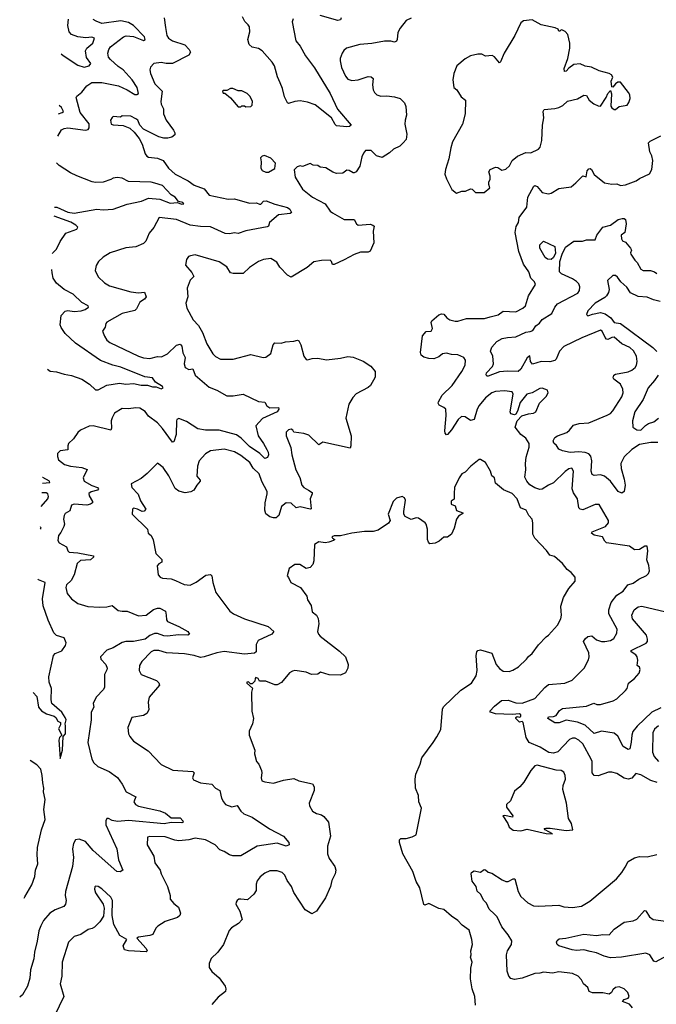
# Model space of a CAD drawing. Extents: x 1954683 to 2060285, y 904798 to 1016299.
# Tile 173 of 256: x 1956923 to 1961968, y 958142 to 965941. Entities that reach past the tile are written whole.
import ezdxf

# ---------------------------------------------------------------- set-up
doc = ezdxf.new("R2010")
doc.units = 0

msp = doc.modelspace()

# ---------------------------------------------------------------- linework, layer by layer
at = {"layer": '0CON10XD'}
for points in [[(1960025, 965953.3), (1959985.8, 965934.2), (1959938.8, 965875), (1959920.8, 965839.2), (1959915.9, 965784.1), (1959909.3, 965770.7), (1959895, 965763.3), (1959865, 965771.2), (1959815, 965770), (1959715, 965751.4), (1959620, 965745), (1959514.4, 965715.6), (1959492.7, 965697.3), (1959480, 965675), (1959464, 965635), (1959462.5, 965615), (1959475, 965563.3), (1959504.4, 965495), (1959525, 965470.8), (1959555, 965458.6), (1959605, 965465.8), (1959685, 965490), (1959709.2, 965489.2), (1959723.8, 965475), (1959719.2, 965425), (1959725.9, 965385.9), (1959735, 965363.3), (1959753.3, 965345), (1959785, 965335.8), (1959832.7, 965337.3), (1959895, 965329.2), (1959938.1, 965318.1), (1959971.7, 965281.7), (1959984.3, 965254.3), (1959990, 965185), (1959978.1, 965145), (1959976.9, 965115), (1959991.9, 965035), (1959985, 964993.3), (1959962.5, 964965), (1959935, 964940), (1959886.2, 964915), (1959855, 964886.2), (1959795, 964848.8), (1959751.7, 964861.7), (1959710, 964905), (1959665, 964904), (1959648, 964885), (1959636, 964855), (1959619.5, 964780.5), (1959590, 964735), (1959575, 964727.5), (1959565, 964727.5), (1959535, 964747.5), (1959515, 964750), (1959485, 964726.7), (1959433.9, 964723.9), (1959405, 964733.8), (1959348.8, 964768.8), (1959305, 964773.8), (1959285, 964787.5), (1959248.3, 964788.3), (1959225, 964802.5), (1959165, 964777.5), (1959145, 964782.5), (1959123, 964777), (1959098.3, 964751.7), (1959106.7, 964695), (1959165, 964600), (1959243.8, 964535), (1959345, 964482), (1959384.2, 964425), (1959401.1, 964411.1), (1959495, 964358.1), (1959575, 964359.2), (1959591.9, 964325), (1959605, 964314.3), (1959701.2, 964321.2), (1959722.5, 964315), (1959733.3, 964305), (1959724.2, 964265), (1959729.2, 964175), (1959701.4, 964108.6), (1959685, 964100.8), (1959625, 964098.6), (1959575, 964082.5), (1959495, 964038.1), (1959415, 964003.3), (1959403.3, 964003.3), (1959395, 964026.7), (1959385, 964035.7), (1959315, 964034.4), (1959255, 964023.8), (1959202.1, 963977.9), (1959075, 963902.5), (1959045, 963918.8), (1958985, 963980), (1958961.2, 964021.2), (1958915, 964048.8), (1958855, 964042), (1958815, 964026), (1958745, 963978.8), (1958695, 963932), (1958615, 963931.2), (1958595, 963936.2), (1958563.8, 963985), (1958505, 964024), (1958315, 964078), (1958278.3, 964071.7), (1958262.5, 964065), (1958245, 964042.5), (1958237, 963997), (1958288.3, 963938.3), (1958303, 963907), (1958275, 963877.5), (1958250, 963815), (1958256.4, 963746.4), (1958240, 963695), (1958246.7, 963655), (1958299.2, 963565), (1958339.2, 963519.2), (1958373.3, 963463.3), (1958407.5, 963375), (1958455, 963293.8), (1958475, 963272.5), (1958515, 963252.9), (1958615, 963252.9), (1958755, 963289.2), (1958853.6, 963266.4), (1958875, 963268.8), (1958915, 963297.5), (1958931.2, 963365), (1958945, 963381.2), (1958995, 963380), (1959029.3, 963390.7), (1959096.4, 963393.6), (1959125, 963403.3), (1959135, 963396.7), (1959150.6, 963365), (1959176, 963275), (1959195, 963250), (1959205, 963246.7), (1959242.3, 963257.7), (1959285, 963260.8), (1959355, 963246), (1959465, 963260), (1959525, 963274), (1959565, 963268), (1959645.6, 963235.6), (1959706.5, 963196.5), (1959739.2, 963155), (1959740.6, 963109.4), (1959704, 963045), (1959685, 963028), (1959591.1, 962978.9), (1959562.6, 962947.4), (1959532.9, 962895), (1959507.1, 962785), (1959549.2, 962645), (1959548.8, 962565), (1959542.5, 962547.5), (1959325, 962594), (1959295, 962572.5), (1959215, 962650.8), (1959175, 962662.5), (1959095, 962673.3), (1959089.3, 962689.3), (1959075, 962698.8), (1959055, 962693.8), (1959036.2, 962675), (1959034, 962645), (1959072.6, 962552.6), (1959080.5, 962495), (1959110.5, 962375), (1959142.3, 962315), (1959159.6, 962255), (1959175, 962236.7), (1959212.5, 962215), (1959240.9, 962195), (1959242.1, 962185), (1959225.4, 962145), (1959233, 962067), (1959225, 962063.8), (1959145, 962083.6), (1959115, 962074.6), (1959075, 962110.8), (1959035, 962115.5), (1958998.1, 962085), (1958975.8, 962015), (1958965, 962003.3), (1958955, 961996.7), (1958935, 961996), (1958905, 962004.4), (1958875, 962028), (1958865.4, 962055.4), (1958867.5, 962115), (1958885.2, 962184.8), (1958884.1, 962205), (1958842.8, 962282.8), (1958820.9, 962345), (1958775, 962387.7), (1958746.9, 962435), (1958675, 962490), (1958625, 962518.5), (1958545, 962538.9), (1958435, 962527.5), (1958395, 962501.4), (1958345, 962446.2), (1958333.8, 962405), (1958327.5, 962325), (1958352.5, 962295), (1958353.3, 962285), (1958326.4, 962253.6), (1958302.9, 962215), (1958278.8, 962201.2), (1958235, 962193.5), (1958185, 962205.6), (1958155, 962229.2), (1958105, 962328.8), (1958060.8, 962395), (1958015, 962427.5), (1957934.3, 962345.7), (1957885, 962308), (1957806.7, 962265), (1957812, 962235), (1957861.7, 962181.7), (1957879.7, 962129.7), (1957922.5, 962065), (1957910.7, 962049.3), (1957895, 962046.2), (1957857.5, 962065), (1957825, 962072.5), (1957816.7, 962063.3), (1957816, 962025), (1957937.5, 961905), (1957942.5, 961875), (1957966.1, 961856.1), (1957981.7, 961821.7), (1958002.3, 961712.3), (1958050, 961665), (1958050, 961645), (1958025, 961632.5), (1958013.8, 961615), (1958022, 961545), (1958035.8, 961525.8), (1958055, 961517.5), (1958125, 961512), (1958158.3, 961498.3), (1958227.7, 961467.7), (1958275, 961462.9), (1958322, 961485), (1958398, 961542), (1958435, 961545.6), (1958445.5, 961535), (1958452.9, 961482.9), (1958478, 961405), (1958588.8, 961255), (1958616.7, 961235), (1958705, 961194.4), (1958893.8, 961135), (1958936.2, 961095), (1958922.5, 961075), (1958813.3, 961025), (1958798.3, 960991.7), (1958797.1, 960935), (1958785.5, 960924.5), (1958705, 960915.9), (1958545, 960936.9), (1958485, 960925.9), (1958385, 960895.4), (1958355, 960888.2), (1958305.6, 960904.4), (1958228.3, 960918.3), (1958086.2, 960926.2), (1958025, 960944.5), (1957985.5, 960944.5), (1957965.4, 960934.6), (1957891.1, 960858.9), (1957873.1, 960825), (1957871.5, 960785), (1957885, 960755.8), (1958006.6, 960706.6), (1958027.3, 960687.3), (1958030.7, 960669.3), (1957950, 960575), (1957942, 960535), (1957946.2, 960475), (1957931.2, 960445), (1957905, 960430), (1957811.2, 960415), (1957781.2, 960335), (1957786.2, 960285), (1957795, 960262.5), (1957825, 960226.7), (1957940.3, 960150.3), (1958045, 960042), (1958137.8, 959997.8), (1958296, 959986), (1958305.4, 959975), (1958294, 959935), (1958300.9, 959920.9), (1958355, 959897.8), (1958445, 959885.4), (1958475, 959853.5), (1958509.2, 959835), (1958523.9, 959773.9), (1958537.5, 959745), (1958555, 959725.8), (1958605, 959705.6), (1958645.8, 959715.8), (1958675, 959672.9), (1958700.2, 959650.2), (1958765, 959624.3), (1958903.1, 959533.1), (1959014.7, 959474.7), (1959056.9, 959425), (1959058.6, 959405), (1959035, 959394.6), (1958965, 959419.1), (1958805, 959395.3), (1958675, 959317.1), (1958612.5, 959317.5), (1958585, 959325.4), (1958545, 959352.4), (1958508.5, 959365), (1958471.5, 959405), (1958394.8, 959444.8), (1958315, 959459.5), (1958265, 959445.8), (1958185, 959438.2), (1958151.9, 959441.9), (1958075, 959468), (1957955, 959471.4), (1957936.7, 959465), (1957932.5, 959405), (1957986.8, 959316.8), (1957993.4, 959263.4), (1958036.7, 959205), (1958045.6, 959175), (1958095.7, 959075), (1958116.2, 959005), (1958116.7, 958975), (1958145, 958941.2), (1958182.3, 958912.3), (1958198.8, 958865), (1958193.3, 958845), (1958175, 958828.8), (1958075, 958797.3), (1958019.4, 958760.6), (1958002, 958745), (1957978.8, 958695), (1957955, 958686.9), (1957866.2, 958673.8), (1957852.1, 958665), (1957926.9, 958585), (1957933.8, 958565), (1957925, 958558), (1957784.5, 958564.5), (1957753, 958573), (1957743.8, 958606.2), (1957771.9, 958655), (1957718.2, 958688.2), (1957669.4, 958775), (1957657.1, 958845), (1957658.8, 958965), (1957645, 958990), (1957575, 959056.7), (1957545, 959076.7), (1957525, 959077.5), (1957518.3, 959071.7), (1957516.7, 959055), (1957523.3, 959025), (1957586.2, 958935), (1957593.8, 958905), (1957588.8, 958841.2), (1957558.8, 958795), (1957515, 958753.3), (1957497.7, 958742.3), (1957465, 958733.8), (1957407.5, 958695), (1957355, 958678.8), (1957311.2, 958635), (1957260, 958475), (1957256.7, 958365), (1957244.4, 958305), (1957273.1, 958205), (1957199.1, 958050.9)], [(1957224.5, 965019.7), (1957255, 965067.8), (1957275, 965080), (1957304, 965086), (1957445, 965066.2), (1957465, 965072.2), (1957475.3, 965084.7), (1957475.2, 965115.2), (1957403.8, 965205), (1957370, 965325), (1957375, 965335.8), (1957415, 965367.5), (1957455, 965418), (1957495.6, 965444.4), (1957575, 965442.9), (1957706.4, 965416.4), (1957776.1, 965386.1), (1957835, 965348.1), (1957852.3, 965347.7), (1957863.8, 965356.2), (1957854.5, 965405), (1957814.2, 965465), (1957743.8, 965545), (1957705, 965570.3), (1957642.9, 965625), (1957627.9, 965645), (1957621.5, 965675), (1957629.1, 965705), (1957643.1, 965726.9), (1957745, 965805.4), (1957767.4, 965812.6), (1957825, 965808.9), (1957905, 965777.5), (1957918.5, 965785), (1957912.5, 965805), (1957825, 965896.4), (1957785, 965918), (1957725, 965931), (1957575, 965910.4), (1957530.8, 965929.2), (1957505, 965942.2)], [(1957253.2, 965671.2), (1957268.8, 965658.8), (1957385, 965581.4), (1957435, 965566.3), (1957473.5, 965576.5), (1957486.5, 965595), (1957453, 965643), (1957445.5, 965695), (1957456.7, 965715), (1957503.5, 965755), (1957516, 965795), (1957495, 965802.7), (1957448.3, 965798.3), (1957385, 965805.3), (1957335, 965823.4), (1957316.2, 965845), (1957306.2, 965895), (1957310.4, 965945)], [(1958067.8, 965955), (1958078.3, 965878.3), (1958090, 965815), (1958103.8, 965795), (1958135, 965774.3), (1958231.1, 965741.1), (1958265.9, 965705.9), (1958277.1, 965685), (1958265, 965661.1), (1958135, 965594.7), (1958083.3, 965593.3), (1958045, 965603.3), (1957987, 965593), (1957961.2, 965565), (1957955.8, 965545), (1957959.2, 965515), (1957994, 965434), (1958051.6, 965375), (1958042.4, 965292.4), (1958045, 965271.2), (1958062.5, 965235), (1958063.8, 965195), (1958085.4, 965145), (1958143.3, 965065), (1958152.5, 965045), (1958151.7, 965028.3), (1958129.5, 965010.5), (1958098.3, 965001.7), (1958065, 965003.3), (1958025, 965014.5), (1957904.4, 965074.4), (1957876.8, 965106.8), (1957858.8, 965145), (1957845, 965156.7), (1957805, 965176.7), (1957735, 965180)], [(1959091.2, 965948.8), (1959082.4, 965925), (1959111.5, 965775), (1959145, 965730.8), (1959188.1, 965655), (1959259.5, 965559.5), (1959385, 965355.8), (1959442.3, 965232.3), (1959550, 965105), (1959537.5, 965095), (1959515, 965091.4), (1959435, 965100.8), (1959422.4, 965112.4), (1959393.8, 965165), (1959265, 965266), (1959205, 965289.2), (1959147.3, 965297.3), (1959105, 965292.5), (1959055, 965277.5), (1959045, 965282.5), (1959021.5, 965331.5), (1959007.2, 965395), (1958988.3, 965441.7), (1958967.7, 965487.7), (1958942.6, 965575), (1958923.3, 965605), (1958845, 965695.3), (1958815, 965713.3), (1958764.7, 965724.7), (1958740.9, 965745), (1958731.7, 965785), (1958747.5, 965845), (1958743.5, 965885), (1958735, 965900.8), (1958706.8, 965926.8), (1958688, 965965)], [(1959470, 965955), (1959465, 965940), (1959445, 965934.4), (1959305, 965975.5)], [(1960385, 964567.5), (1960427, 964583), (1960456.4, 964583.6), (1960495, 964602.5), (1960509.3, 964599.3), (1960535, 964572.5), (1960605, 964572.5), (1960649.3, 964610.7), (1960640, 964635), (1960640, 964655), (1960651.7, 964678.3), (1960653, 964703), (1960640, 964735), (1960652.5, 964755), (1960695, 964772.5), (1960711.7, 964771.7), (1960745, 964750), (1960775, 964756.7), (1960803.8, 964785), (1960826, 964825), (1960868.6, 964861.4), (1960935, 964890), (1960975, 964886.2), (1961035, 964916), (1961048.7, 964931.3), (1961062.5, 964985), (1961067.5, 965105), (1961078, 965165), (1961072, 965215), (1961080, 965230), (1961165, 965236.7), (1961195, 965246.2), (1961227.3, 965262.7), (1961264.1, 965295.9), (1961345, 965313.3), (1961395, 965342.5), (1961415, 965340), (1961436.7, 965305), (1961473.3, 965275), (1961507.7, 965257.7), (1961525, 965257.5), (1961570.8, 965325), (1961585, 965357.5), (1961605, 965380), (1961613.3, 965355), (1961609.2, 965255), (1961615, 965243.3), (1961635, 965228.8), (1961645, 965230), (1961675, 965253.3), (1961737.5, 965265), (1961751.2, 965285), (1961761.7, 965318.3), (1961758.8, 965345), (1961748.8, 965365), (1961685, 965446.2), (1961664.1, 965445.9), (1961646, 965434), (1961625, 965407.5), (1961615, 965410), (1961611.2, 965455), (1961623.3, 965485), (1961613.3, 965505), (1961595.9, 965515.9), (1961515.9, 965535.9), (1961453.6, 965566.4), (1961405, 965572.5), (1961365, 965592.5), (1961315, 965586.7), (1961274, 965556), (1961255, 965533.3), (1961241.7, 965531.7), (1961237.5, 965555), (1961266.7, 965635), (1961282.5, 965715), (1961283.3, 965755), (1961267.5, 965825), (1961245, 965847.5), (1961225, 965857.5), (1961215, 965860), (1961205, 965850), (1961195, 965850), (1961190, 965865), (1961165.9, 965875.9), (1961055, 965901.2), (1960985, 965940), (1960915, 965932.5), (1960893.6, 965916.4), (1960847.5, 965815), (1960763.3, 965675), (1960735, 965607.5), (1960725, 965600), (1960685, 965647.5), (1960666.4, 965656.4), (1960615, 965653.3), (1960585, 965667.5), (1960555, 965667.5), (1960496.1, 965653.9), (1960455, 965630), (1960387.5, 965575), (1960363.3, 965515), (1960356.7, 965465), (1960363.3, 965405), (1960387.5, 965385), (1960420.7, 965330.7), (1960456.7, 965305), (1960453.8, 965195), (1960433.8, 965115), (1960353.8, 964975), (1960338.8, 964925), (1960325, 964840), (1960296.7, 964755), (1960293, 964717), (1960305, 964680), (1960347.5, 964595), (1960385, 964567.5)], [(1958715, 965250), (1958755, 965252.5), (1958767, 965263), (1958767.5, 965295), (1958747.5, 965335), (1958725, 965357.5), (1958685, 965377.5), (1958655, 965377.5), (1958613, 965397), (1958595, 965397.5), (1958565, 965380), (1958535, 965380), (1958530, 965375), (1958535, 965360), (1958548.3, 965358.3), (1958593, 965323), (1958655, 965250), (1958675, 965250), (1958685, 965260), (1958705, 965260), (1958715, 965250)], [(1957232.2, 965194.4), (1957260, 965205), (1957270, 965215), (1957255, 965246.2), (1957235.1, 965261.1)], [(1957735, 965180), (1957721.7, 965168.3), (1957665, 965173.3), (1957655, 965166.2), (1957642, 965145), (1957647.5, 965115), (1957665, 965107.5), (1957743, 965103), (1957795, 965083.3), (1957831.4, 965051.4), (1957870.9, 965000.9), (1957894.2, 964955), (1957918.3, 964878.3), (1957930.9, 964860.9), (1957945, 964852.5), (1958015, 964844.4), (1958060, 964825), (1958103.3, 964765), (1958155, 964716.7), (1958257.5, 964665), (1958305, 964630), (1958385, 964602.1), (1958425, 964551.1), (1958575, 964520), (1958625, 964522.8), (1958745, 964487.3), (1958800.9, 964490.9), (1958825, 964479.4), (1958835, 964480.6), (1958855.8, 964504.2), (1958875.8, 964505.8), (1958945, 964479.5), (1959005.5, 964465.5), (1959045, 964454.3), (1959065, 964439.2), (1959077.5, 964415), (1959066.7, 964405), (1958975, 964395.7), (1958903.3, 964335), (1958894.2, 964305.8), (1958885, 964299.2), (1958715, 964268.5), (1958655, 964247.8), (1958625, 964252.5), (1958585, 964244.2), (1958552.7, 964247.3), (1958435, 964301.2), (1958355, 964302.1), (1958275, 964312.4), (1958165, 964359.7), (1958030, 964375), (1957987.5, 964295), (1957949.3, 964250.7), (1957924.1, 964185.9), (1957905, 964168.8), (1957845, 964141.4), (1957765, 964134.2), (1957640, 964095), (1957585, 964061.2), (1957546.7, 964025), (1957528.8, 963995), (1957520.8, 963955), (1957544.4, 963904.4), (1957595, 963858), (1957635, 963834.3), (1957805, 963786.5), (1957865, 963778.5), (1957911.9, 963781.9), (1957926, 963745), (1957911.7, 963728.3), (1957875, 963704.4), (1957848.6, 963651.4), (1957835, 963638.6), (1957735.5, 963614.5), (1957614, 963545), (1957606.2, 963535), (1957600, 963505), (1957580.8, 963475), (1957595.6, 963435), (1957615, 963404), (1957638.8, 963385), (1957863.8, 963275), (1957905, 963262.3), (1957955, 963258.8), (1958015, 963274.6), (1958048.1, 963271.9), (1958096, 963294), (1958165, 963363.1), (1958195, 963370.8), (1958207.8, 963355), (1958215, 963303.3), (1958235.3, 963265.3), (1958225.6, 963215.6), (1958234.2, 963185), (1958265, 963169.4), (1958295, 963175.8), (1958315, 963126.7), (1958425, 963030.6), (1958485, 963006.9), (1958565, 962962.5), (1958615, 962960.8), (1958695.6, 962975.6), (1958815, 962916), (1958865, 962911.2), (1958883.1, 962883.1), (1958905, 962866.2), (1958975, 962870), (1958976.2, 962855), (1958963.3, 962835), (1958847, 962783), (1958795.5, 962725), (1958812.1, 962645), (1958856.5, 962585), (1958883.3, 962536.7), (1958893.8, 962515), (1958893.9, 962493.9), (1958887.1, 962472.9), (1958865, 962464.4), (1958825.3, 962505.3), (1958745, 962561.6), (1958677.5, 962627.5), (1958642.1, 962652.1), (1958505, 962690.5), (1958395, 962689.8), (1958335, 962699.6), (1958245, 962758.5), (1958185, 962782), (1958170, 962775), (1958166.2, 962765), (1958164.6, 962655), (1958145, 962598.8), (1958135, 962594), (1958054.2, 962704.2), (1958015, 962747.3), (1957945, 962801.1), (1957917.7, 962837.7), (1957875, 962864.5), (1957845, 962867.8), (1957785, 962858.6), (1957735, 962862.5), (1957675, 962823.8), (1957656.7, 962786.7), (1957649.2, 962765), (1957652, 962705), (1957645, 962691.2), (1957505, 962724.2), (1957475, 962722.5), (1957405, 962688.8), (1957385, 962671.2), (1957349.3, 962620.7), (1957311.2, 962585), (1957304.1, 962565.9), (1957303.8, 962535), (1957243.8, 962525), (1957224.2, 962505), (1957222.3, 962482.3), (1957230, 962455), (1957277.8, 962417.8), (1957325, 962404.6), (1957415, 962393.6), (1957457.1, 962377.1), (1957427.7, 962312.3), (1957434.3, 962285), (1957495, 962251.1), (1957538.8, 962235), (1957549.2, 962225), (1957541.2, 962215), (1957489.5, 962200.5), (1957472.5, 962187.5), (1957475, 962169.2), (1957501.4, 962125), (1957501.2, 962115), (1957485, 962102.5), (1957455, 962097.1), (1957355, 962102.9), (1957333.1, 962096.9), (1957319.6, 962050.4), (1957285, 962030), (1957276.7, 962015), (1957271.1, 961985), (1957277.7, 961945), (1957272.2, 961927.8), (1957250.8, 961879.2), (1957230.5, 961855), (1957224.5, 961815), (1957235, 961797.5), (1957295, 961766.2), (1957304.3, 961734.3), (1957314.4, 961724.4), (1957385, 961717.9), (1957508.9, 961695), (1957507.3, 961685), (1957485, 961662.2), (1957405, 961656.7), (1957378.5, 961635), (1957356.4, 961543.6), (1957331.1, 961498.9), (1957295.6, 961465), (1957289.5, 961445), (1957300, 961395), (1957333.8, 961353.8), (1957385, 961317.1), (1957462.4, 961292.4), (1957555, 961288.1), (1957615, 961291.4), (1957655, 961300.8), (1957705, 961262.5), (1957735, 961255.6), (1957775, 961256.5), (1957865, 961220.4), (1957925, 961225.5), (1957985, 961270), (1958015, 961280), (1958035, 961279.2), (1958078, 961255), (1958084.2, 961225), (1958087.3, 961187.3), (1958094.5, 961174.5), (1958185, 961135.6), (1958256.2, 961095), (1958268, 961075), (1958256.2, 961065), (1958185, 961067.8), (1958092.4, 961057.6), (1958065, 961060), (1958015, 961078.2), (1957990.9, 961079.1), (1957955, 961063.1), (1957918, 961035), (1957825, 961016.2), (1957763.4, 961016.6), (1957735, 961008.9), (1957664.3, 960965), (1957615, 960946.8), (1957563.8, 960895), (1957567.3, 960877.3), (1957605, 960833.8), (1957616, 960805), (1957615, 960792.5), (1957594.3, 960755), (1957595.6, 960655), (1957587.5, 960635), (1957530, 960575), (1957506, 960525), (1957510.8, 960495), (1957488.8, 960455), (1957488.6, 960395), (1957463.8, 960215), (1957494.6, 960084.6), (1957510.8, 960055), (1957544, 960025), (1957633.8, 959985), (1957698.9, 959938.9), (1957736.6, 959886.6), (1957766.4, 959826.4), (1957844, 959785), (1957828.8, 959745), (1957840, 959725), (1957865, 959710.9), (1958035, 959675.6), (1958080, 959655), (1958125, 959620), (1958195, 959620.5), (1958217.5, 959595), (1958220, 959585), (1958209.5, 959580.5), (1958125, 959583.1), (1958068.8, 959571.2), (1957785, 959596.9), (1957699.2, 959589.2), (1957657, 959597), (1957627, 959613), (1957615, 959614), (1957605, 959596.7), (1957606.9, 959565), (1957693.1, 959375), (1957707.7, 959287.7), (1957740.8, 959205), (1957719.1, 959190.9), (1957693.1, 959193.1), (1957505, 959361.2), (1957445, 959430.6), (1957395, 959449.2), (1957365.7, 959444.3), (1957349.2, 959415), (1957341.1, 959375), (1957351.2, 959305), (1957342.9, 959235), (1957286.9, 959035), (1957284.5, 959004.5), (1957291.9, 958965), (1957287.5, 958935), (1957272.5, 958917.5), (1957205, 958890), (1957162.5, 958865), (1957111.4, 958805), (1957090, 958765), (1957074.5, 958725), (1957062.7, 958642.7), (1957041.4, 958555), (1957036.8, 958503.2), (1957010, 958415), (1957005, 958350), (1956984.1, 958285.9), (1956945, 958217.5), (1956923.4, 958199.5)], [(1961975, 959900), (1961925, 959915.7), (1961845, 959960), (1961805, 959970), (1961775, 959934), (1961744.3, 959925.7), (1961715, 959932.2), (1961655, 959970), (1961615, 959982.2), (1961589.3, 959980.7), (1961507.4, 959952.6), (1961475, 959955.7), (1961460.4, 959975), (1961458.9, 960065), (1961451.5, 960085), (1961385, 960205.4), (1961355, 960234.6), (1961325, 960249.7), (1961305, 960251.2), (1961279.9, 960240.1), (1961186.8, 960143.2), (1961155, 960131.8), (1961117.6, 960137.6), (1961047.8, 960177.8), (1960962.2, 960215), (1960936.7, 960256.7), (1960913.4, 960373.4), (1960905, 960381.8), (1960885, 960378), (1960856.5, 960405), (1960855.7, 960415), (1960865, 960421.5), (1960885, 960416.5), (1960895, 960423.1), (1960894.5, 960435), (1960885, 960443.6), (1960825, 960437.3), (1960695, 960443.3), (1960653.3, 960455), (1960648.8, 960465), (1960686.2, 960505), (1960742.2, 960547.8), (1960795, 960552.2), (1960855, 960530.4), (1960905, 960528.5), (1961006, 960565), (1961085, 960652), (1961115, 960675.7), (1961244.5, 960685.5), (1961300.5, 960709.5), (1961395.7, 960805), (1961430.3, 960869.7), (1961437.5, 960895), (1961432.9, 960925), (1961390.8, 961015), (1961405, 961037.5), (1961425, 961054.3), (1961458.8, 961061.2), (1961495, 961030), (1961535, 961016.9), (1961560, 961015), (1961605, 961024.6), (1961630.8, 961039.2), (1961655, 961082), (1961657.5, 961115), (1961592.9, 961235), (1961592, 961268), (1961609.4, 961325), (1961656.6, 961383.4), (1961706, 961415), (1961743.8, 961465), (1961785, 961478.9), (1961829.7, 961510.3), (1961890.5, 961539.5), (1961906.7, 961555), (1961913.8, 961575), (1961908.3, 961618.3), (1961894, 961664), (1961901.2, 961735), (1961895, 961770), (1961878.3, 961771.7), (1961835, 961743.8), (1961795, 961740.8), (1961755, 961771.9), (1961575, 961798.6), (1961560.9, 961810.9), (1961541.2, 961845), (1961477.3, 961857.3), (1961456.1, 961875), (1961459.4, 961885), (1961565, 961927.9), (1961590, 961955), (1961590, 961975), (1961515, 962102), (1961485, 962100), (1961385, 962058.1), (1961365, 962064.3), (1961355.7, 962075), (1961343.6, 962145), (1961312.4, 962192.4), (1961301.2, 962225), (1961310.9, 962365), (1961298.3, 962388.3), (1961275, 962382.5), (1961245, 962362.5), (1961155, 962271.8), (1961114.7, 962255.3), (1961065, 962223.3), (1961045, 962219.4), (1961005, 962232.9), (1960967.2, 962257.2), (1960941.9, 962285), (1960927.3, 962317.3), (1960935.3, 962375), (1960931.8, 962425), (1960937.7, 962475), (1960959.6, 962555), (1960959.6, 962585), (1960935, 962625.6), (1960895, 962655.7), (1960850, 962715), (1960866, 962765), (1960902.5, 962802.5), (1960955, 962819.2), (1960995, 962824), (1961013.3, 962835), (1961042.5, 962905), (1961095, 962957.5), (1961112.5, 962985), (1961105, 963007.5), (1961065, 963023.3), (1961045, 963018.8), (1960985, 962985.7), (1960941.4, 962975), (1960890.1, 962909.9), (1960868.8, 962841.2), (1960855, 962816.2), (1960845, 962812.5), (1960815, 962820), (1960810, 962835), (1960834.4, 962974.4), (1960825, 962994.2), (1960765, 963001.1), (1960695, 962995.3), (1960665.6, 962985), (1960615, 962945.4), (1960565.4, 962885), (1960549.1, 962855), (1960524.5, 962775.5), (1960495, 962766.9), (1960455, 962795.5), (1960425, 962797.7), (1960398.9, 962775), (1960345, 962692.2), (1960315, 962656.2), (1960305, 962652.5), (1960295.9, 962665.9), (1960293.6, 962685), (1960303.8, 962805), (1960300.6, 962855), (1960285, 962870), (1960246.8, 962886.8), (1960240, 962905), (1960242.9, 962915), (1960271.7, 962968.3), (1960351.1, 963045), (1960427.5, 963155), (1960454.2, 963205), (1960456, 963245), (1960443.3, 963265), (1960395, 963286), (1960345, 963288), (1960305, 963299.2), (1960275, 963293.5), (1960245, 963269.6), (1960205, 963256.2), (1960166.4, 963256.4), (1960125, 963267.8), (1960105.7, 963285), (1960100.5, 963305), (1960115, 963436.2), (1960145, 963471.2), (1960185, 963473.3), (1960193.6, 963496.4), (1960183.1, 963543.1), (1960188.6, 963555), (1960245, 963604), (1960265, 963612), (1960285, 963608.8), (1960309.3, 963579.3), (1960332.8, 963562.8), (1960375, 963554.4), (1960396.4, 963553.6), (1960465, 963574.5), (1960606.7, 963573.3), (1960651.9, 963588.1), (1960715, 963603.3), (1960755, 963631.4), (1960855, 963626.5), (1960912, 963655), (1960930.8, 963675), (1960955, 963753.3), (1961010, 963845), (1961004, 963865), (1960974.5, 963894.5), (1960957.5, 963945), (1960916, 964006), (1960880.3, 964105), (1960849.7, 964255), (1960857.9, 964302.1), (1960875.3, 964334.7), (1960882.9, 964375), (1960941.6, 964455), (1960949.2, 964535), (1960997.8, 964622.2), (1961005, 964629.2), (1961025, 964620.8), (1961065, 964572.5), (1961115, 964562), (1961135, 964566.2), (1961195, 964604), (1961295, 964618), (1961330.4, 964649.6), (1961385, 964703.3), (1961412.5, 964697.5), (1961420.8, 964745), (1961435, 964760.8), (1961445, 964762.5), (1961455.5, 964755.5), (1961476.2, 964715), (1961558.8, 964648.8), (1961615, 964638.1), (1961655, 964640), (1961685, 964628.6), (1961725, 964634.4), (1961807.5, 964665), (1961835, 964683.8), (1961915, 964720), (1961932, 964755), (1961940.8, 964825), (1961932.1, 964862.1), (1961915.9, 964895.9), (1961906.2, 964965), (1961920.7, 964979.3), (1962005, 965020)], [(1958895, 964733.3), (1958946.4, 964763.6), (1958950, 964805), (1958915, 964843.3), (1958863.6, 964866.4), (1958845, 964860), (1958833, 964847), (1958837.5, 964815), (1958833.3, 964765), (1958845, 964747.5), (1958875, 964733.3), (1958895, 964733.3)], [(1957199.6, 964456.9), (1957217.5, 964455), (1957305.5, 964415.5), (1957355, 964408.5), (1957535, 964440), (1957585, 964435.8), (1957665, 964441.7), (1957775, 964481), (1957887.5, 964505), (1957945, 964528.4), (1958035, 964519.1), (1958115, 964488.2), (1958175, 964492.5), (1958205, 964478.8), (1958225, 964482.5), (1958215, 964493.3), (1958181.7, 964501.7), (1958154.4, 964534.4), (1958124.6, 964554.6), (1958055, 964626.9), (1957995, 964645.7), (1957965, 964653.3), (1957785, 964659.4), (1957736.7, 964685), (1957695, 964691.4), (1957665, 964687.1), (1957645, 964674.3), (1957585.8, 964654.2), (1957525, 964652.2), (1957497.4, 964657.4), (1957375, 964703.6), (1957325, 964729.5), (1957235, 964787.3), (1957215, 964806.3)], [(1957183.3, 964088.3), (1957185, 964093.3), (1957215.5, 964124.5), (1957244.4, 964185), (1957289.3, 964250.7), (1957375, 964282.2), (1957385, 964297.5), (1957368, 964315), (1957328.2, 964338.2), (1957196.4, 964384.5)], [(1961981.5, 962591.5), (1961925, 962591.8), (1961835, 962575.2), (1961774.4, 962535.6), (1961715, 962477.7), (1961688.6, 962425), (1961689.3, 962385), (1961715, 962301.2), (1961720.4, 962255), (1961713.8, 962205), (1961695, 962190), (1961665, 962204.2), (1961605.4, 962285), (1961557.5, 962325), (1961525, 962335.4), (1961475, 962331.9), (1961459.2, 962339.2), (1961451.1, 962365), (1961458, 962448), (1961448.5, 962485), (1961432.8, 962502.8), (1961405, 962512.5), (1961355, 962517.2), (1961285, 962513.1), (1961225, 962526.7), (1961195, 962540), (1961178.6, 962568.6), (1961155.8, 962585.8), (1961151.4, 962605), (1961165, 962632.5), (1961185, 962645.7), (1961258.9, 962671.1), (1961281.1, 962688.9), (1961310.9, 962729.1), (1961356.1, 962743.9), (1961435, 962748.9), (1961578.6, 962808.6), (1961605, 962821.1), (1961625, 962842.9), (1961694.5, 962955), (1961706.5, 962985), (1961704.4, 963015), (1961685, 963054.2), (1961630.7, 963095), (1961626.6, 963105), (1961632, 963125), (1961645, 963133.4), (1961745, 963152.9), (1961774.5, 963165.5), (1961800, 963185), (1961811.4, 963205), (1961817.8, 963235), (1961812.2, 963275), (1961788.2, 963318.2), (1961759.4, 963345), (1961695, 963372.9), (1961635, 963425.3), (1961615, 963423.7), (1961585, 963408.5), (1961575, 963411.1), (1961562.9, 963425), (1961540.6, 963475), (1961525, 963481.5), (1961378.8, 963421.2), (1961235, 963352.2), (1961200.8, 963315), (1961175, 963251.2), (1961165, 963241.4), (1961125, 963231.2), (1961055, 963233.9), (1960988, 963212), (1960970.6, 963235), (1960965, 963280), (1960945, 963262.5), (1960895, 963173.1), (1960875, 963155.6), (1960788.3, 963158.3), (1960725, 963150.8), (1960635, 963117.5), (1960625, 963118.8), (1960619.2, 963129.2), (1960622.7, 963145), (1960671.5, 963195), (1960678.2, 963215), (1960672.2, 963275), (1960655.3, 963315), (1960665, 963347.7), (1960705, 963391.2), (1960746.7, 963415), (1960790, 963425), (1960855, 963429.5), (1960935, 963465.5), (1960969.7, 963470.3), (1960990, 963480), (1961015, 963516), (1961043.4, 963536.6), (1961064.4, 963565.6), (1961140.4, 963615), (1961164.7, 963665), (1961185, 963690), (1961345.6, 963775), (1961359.1, 963795), (1961363.6, 963825), (1961355, 963848.6), (1961335, 963867.8), (1961305, 963889.2), (1961217.8, 963927.8), (1961200, 963945), (1961203.7, 964026.3), (1961221.9, 964085), (1961249.4, 964140.6), (1961315, 964185.7), (1961383, 964187), (1961415, 964196.7), (1961483, 964197), (1961496.7, 964235), (1961545, 964298.6), (1961605, 964314.2), (1961665, 964359.4), (1961697.1, 964367.1), (1961715, 964366.2), (1961725, 964357.5), (1961730, 964325), (1961718.6, 964255), (1961690, 964235), (1961692.5, 964205), (1961700.7, 964190.7), (1961725, 964180), (1961765, 964131.2), (1961772.5, 964115), (1961763.3, 964095), (1961766.7, 964085), (1961797.6, 964037.6), (1961817.9, 964017.9), (1961844.7, 963964.7), (1961865, 963954.3), (1961923.6, 963953.6), (1961952.8, 963942.8), (1961971.7, 963931.7)], [(1961135, 964040.6), (1961105, 964044.2), (1961087.3, 964057.3), (1961045, 964132.5), (1961045, 964157.5), (1961075, 964187.5), (1961165.5, 964145.5), (1961169, 964091), (1961155, 964058.6), (1961135, 964040.6)], [(1957143, 963173.2), (1957165, 963158.2), (1957215, 963152.1), (1957275, 963133.2), (1957335, 963122.8), (1957415, 963093.2), (1957475.6, 963055), (1957525, 963008.1), (1957545, 963010), (1957614.7, 963045.3), (1957715, 963063.1), (1957765, 963053.6), (1957825, 963059.6), (1957885, 963045.3), (1957935, 963045.3), (1957975, 963032), (1958005, 963032.2), (1958045, 963017.5), (1958060, 963025), (1958056, 963035), (1958000.6, 963070.6), (1957975.5, 963105.5), (1957915, 963112), (1957725, 963187.9), (1957661.2, 963205), (1957565, 963241.4), (1957365, 963377.8), (1957282.9, 963455), (1957252.2, 963502.2), (1957244.5, 963525), (1957251.2, 963598.8), (1957285, 963632), (1957305, 963638.1), (1957355, 963630.9), (1957410, 963635), (1957442, 963645), (1957470, 963665), (1957466.7, 963675), (1957415, 963701.9), (1957348.3, 963768.3), (1957275, 963803.5), (1957215.5, 963855.5), (1957188.9, 963895), (1957180.6, 963935), (1957177.8, 963961.8)], [(1961997.9, 963707.9), (1961945, 963721.1), (1961895, 963743.1), (1961825, 963748.2), (1961765, 963778.6), (1961735, 963822.5), (1961687.5, 963865), (1961661.4, 963901.4), (1961645, 963914.3), (1961625, 963914.2), (1961582, 963875), (1961594.2, 963805), (1961588.9, 963781.1), (1961574, 963755), (1961559.7, 963740.3), (1961484, 963695), (1961425.8, 963635), (1961414.2, 963605), (1961425, 963596), (1961435, 963597.1), (1961461.5, 963608.5), (1961525, 963621.2), (1961561.9, 963611.9), (1961608.5, 963578.5), (1961635, 963544), (1961685, 963534.5), (1961942.2, 963345), (1961973, 963313)], [(1961983.8, 963125), (1961955, 963082.9), (1961904, 963026), (1961865, 962932.9), (1961799.2, 962835), (1961780, 962765), (1961782.5, 962715), (1961815, 962692), (1961845, 962690.6), (1961882.2, 962727.8), (1961907.2, 962742.8), (1961950, 962755), (1961985, 962786.2)], [(1960535.8, 958135), (1960530, 958205), (1960510, 958265), (1960496.2, 958345), (1960497.3, 958427.3), (1960510, 958475), (1960496.7, 958515), (1960502.5, 958535), (1960497.5, 958565), (1960510.8, 958615), (1960505.7, 958655), (1960485, 958730), (1960429.2, 958769.2), (1960395, 958806.4), (1960345, 958840), (1960285, 958892), (1960245, 958901.6), (1960165, 958940), (1960135, 958927.5), (1960125, 958933.3), (1960094.5, 959065), (1960065.7, 959115), (1960038, 959195), (1959960, 959335), (1959932.5, 959425), (1959934.1, 959445.9), (1959945, 959456.7), (1959985, 959456.7), (1960035, 959467.5), (1960066.7, 959485), (1960106.7, 959695), (1960087, 959747), (1960083.8, 959795), (1960060, 959855), (1960056.2, 959925), (1960062, 959965), (1960096, 960045), (1960110, 960095), (1960201.4, 960215), (1960228.2, 960261.8), (1960259.8, 960320.2), (1960275, 960480), (1960282.4, 960497.6), (1960420.5, 960629.5), (1960505, 960685.8), (1960540.6, 960745), (1960547.8, 960785), (1960541.4, 960905), (1960545.9, 960934.1), (1960554.1, 960945.9), (1960575, 960948.8), (1960665, 960923.8), (1960698.9, 960835), (1960725, 960801.9), (1960755, 960781.4), (1960802.9, 960777.1), (1960831.7, 960788.3), (1960875.6, 960814.4), (1960940, 960875), (1960955, 960896.7), (1960985, 960920), (1961035, 960990), (1961095, 961053.8), (1961115, 961066.2), (1961185.4, 961144.6), (1961211.1, 961195), (1961216.5, 961225), (1961213.3, 961256.7), (1961212.1, 961295), (1961232.2, 961365), (1961274.5, 961435.5), (1961326.2, 961495), (1961326.7, 961525), (1961292.6, 961562.6), (1961261.2, 961585), (1961226.2, 961635), (1961160.5, 961690.5), (1961125, 961700), (1961097.9, 961737.9), (1961006.2, 961835), (1960991.2, 961865), (1960991.2, 961955), (1960985.5, 961985.5), (1960957.5, 962015), (1960937.5, 962055), (1960892, 962075), (1960865.7, 962145), (1960825, 962187.5), (1960757.5, 962217.5), (1960695, 962270), (1960685, 962312.5), (1960665, 962327.5), (1960653.8, 962365), (1960615, 962433.3), (1960575, 962457.5), (1960565, 962457.5), (1960497.5, 962405), (1960455, 962357.5), (1960427, 962343), (1960405, 962312.5), (1960368, 962235), (1960367.7, 962187.7), (1960366.4, 962143.6), (1960341.7, 962128.3), (1960343.8, 962105), (1960375, 962090), (1960384.2, 962054.2), (1960435, 962036), (1960435, 962030), (1960400.8, 962009.2), (1960384.5, 961985.5), (1960367.5, 961915), (1960345, 961866.7), (1960315, 961843.3), (1960285, 961843.3), (1960248.8, 961811.2), (1960215, 961793.8), (1960175, 961790), (1960162.3, 961802.3), (1960156.2, 961825), (1960155.8, 961905), (1960144.3, 961944.3), (1960135.4, 961955.4), (1960085, 961991.9), (1960064.4, 961995.6), (1960025, 961983.3), (1959977.5, 962005), (1959967.5, 962025), (1959967.5, 962045), (1959980, 962135), (1959972.5, 962155), (1959955, 962163.3), (1959909.3, 962150.7), (1959884.2, 962125.8), (1959843.8, 962025), (1959860, 961975), (1959845, 961953.8), (1959765, 961898.8), (1959725, 961886.2), (1959655, 961887.5), (1959555, 961874), (1959465, 961852.5), (1959415, 961852.5), (1959397.5, 961845), (1959403.6, 961833.6), (1959420, 961825), (1959410, 961815), (1959372.5, 961802.5), (1959345, 961797.5), (1959295, 961806.2), (1959260, 961785), (1959254, 961655), (1959246.2, 961625), (1959225, 961602.5), (1959195, 961593.3), (1959142.5, 961625), (1959105, 961627.1), (1959058, 961595), (1959042.5, 961535), (1959053.6, 961523.6), (1959072.3, 961482.3), (1959147.5, 961445), (1959200, 961375), (1959203.8, 961345), (1959232, 961302), (1959242.3, 961252.3), (1959276.2, 961225), (1959288.3, 961198.3), (1959292.9, 961155), (1959284.3, 961095), (1959290.8, 961075), (1959305, 961057.5), (1959458.8, 960938.8), (1959506.7, 960895), (1959526, 960835), (1959523.8, 960805), (1959505, 960767.5), (1959465, 960750), (1959375, 960750.8), (1959307.5, 960772.5), (1959285, 960757.5), (1959236.4, 960753.6), (1959193, 960773), (1959105, 960785.5), (1959085, 960781.8), (1959061.9, 960768.1), (1958998.9, 960691.1), (1958965, 960672.5), (1958945, 960672.9), (1958875, 960702.9), (1958825, 960701.2), (1958813, 960723), (1958795, 960730), (1958788.3, 960721.7), (1958787, 960703), (1958765, 960680), (1958751.7, 960681.7), (1958737, 960697), (1958722.5, 960695), (1958722.5, 960685), (1958767.5, 960647.5), (1958760, 960615), (1958763.8, 960465), (1958776.2, 960405), (1958768.8, 960365), (1958743.3, 960305), (1958743.3, 960275), (1958786.7, 960155), (1958783.3, 960125), (1958800, 960065), (1958817.5, 960045), (1958840, 959995), (1958843.3, 959975), (1958837.5, 959935), (1958843.6, 959913.6), (1958865, 959903.3), (1958934.1, 959894.1), (1959015, 959918.8), (1959095, 959931.2), (1959136.4, 959913.6), (1959245, 959887.5), (1959256.1, 959866.1), (1959256.2, 959835), (1959216.7, 959735), (1959218.8, 959715), (1959243.2, 959673.2), (1959275, 959654), (1959315, 959642.5), (1959335, 959629.2), (1959369.4, 959585), (1959386.2, 959475), (1959363.3, 959395), (1959362.9, 959335), (1959376.8, 959296.8), (1959422, 959235), (1959429.2, 959205), (1959424.1, 959175.9), (1959397, 959123), (1959385.6, 959075), (1959347.3, 958985), (1959275, 958879.2), (1959239.3, 958859.3), (1959185, 958890), (1959097.2, 959027.2), (1959078.1, 959075), (1959043.3, 959123.3), (1959025, 959165.8), (1959004, 959185), (1958965, 959198.9), (1958905, 959200), (1958865, 959181.4), (1958829.3, 959150.7), (1958805, 959120), (1958796.9, 959095), (1958797.8, 959045), (1958780, 959015), (1958729.2, 958970.8), (1958675.9, 958975.9), (1958660, 958975), (1958647.5, 958965), (1958638.3, 958951.7), (1958637.5, 958935), (1958668.8, 958878.8), (1958686.2, 958815), (1958658.3, 958781.7), (1958603.2, 958746.8), (1958584.4, 958725.6), (1958539.2, 958615), (1958494.2, 958555.8), (1958440, 958505), (1958423.9, 958466.1), (1958426.2, 958435), (1958445, 958402.5), (1958505, 958351.2), (1958551.2, 958285), (1958557.5, 958265), (1958553.3, 958245), (1958495, 958199.2), (1958445, 958142)], [(1957103.1, 962269.8), (1957162.5, 962275), (1957160, 962285), (1957107.9, 962315), (1957105.1, 962316.3)], [(1957094.9, 962084.3), (1957147.5, 962145), (1957152.9, 962165), (1957147.5, 962185), (1957134.2, 962194.2), (1957099.7, 962194.4)], [(1957087.1, 961907), (1957093.8, 961915), (1957087.8, 961924.8)], [(1957029.9, 960612.7), (1957060.6, 960580.6), (1957073.8, 960496.2), (1957095, 960465.6), (1957135, 960443.1), (1957197.5, 960425), (1957210, 960415), (1957226.1, 960386.1), (1957245.7, 960375), (1957248, 960355), (1957231.2, 960325), (1957256.4, 960273.6), (1957238.6, 960255), (1957234.6, 960235.4), (1957245, 960090), (1957261.5, 960155), (1957267, 960263), (1957287.8, 960285), (1957286.9, 960346.9), (1957283.1, 960365), (1957290.9, 960395), (1957284.3, 960414.3), (1957256.5, 960455), (1957178.1, 960525), (1957172.5, 960555), (1957176.7, 960645), (1957158, 960695), (1957154.3, 960735), (1957191.9, 960905), (1957205, 960920), (1957257.6, 960942.4), (1957286.9, 960985), (1957290.6, 961005), (1957276.2, 961045), (1957215, 961064.3), (1957193.8, 961085), (1957150, 961185), (1957109.8, 961299.8), (1957103.8, 961355), (1957124.3, 961484.3), (1957072.2, 961505), (1957069.5, 961510)], [(1962005, 960490), (1961932.2, 960455), (1961816.1, 960345), (1961783.2, 960303.2), (1961773.4, 960275), (1961770.2, 960219.8), (1961757.5, 960165), (1961745, 960160), (1961705, 960183.1), (1961664.5, 960265), (1961635, 960289.1), (1961535, 960306.2), (1961475, 960286.7), (1961403.4, 960353.4), (1961345, 960376.5), (1961255, 960391.8), (1961197.3, 960372.7), (1961165, 960372), (1961108.1, 960405), (1961115, 960418.2), (1961155, 960421.8), (1961175, 960430.4), (1961201.6, 960468.4), (1961225, 960486.4), (1961415, 960503.1), (1961473.6, 960526.4), (1961497.6, 960517.6), (1961525, 960516.2), (1961626, 960545), (1961655, 960562.2), (1961723, 960627), (1961737.1, 960645), (1961748, 960685), (1961795, 960722.5), (1961832.5, 960765), (1961840, 960795), (1961835, 960812.5), (1961816.7, 960826.7), (1961821.5, 960868.5), (1961815.5, 960895), (1961805, 960910.6), (1961770, 960935), (1961768.8, 960945), (1961887.3, 961002.7), (1961898, 961015), (1961899.2, 961035), (1961890, 961065), (1961779.4, 961195), (1961773.5, 961225), (1961793.6, 961266.4), (1961825, 961290.5), (1961855, 961296.2), (1962045, 961250.8)], [(1961985, 960346.7), (1961955, 960320.8), (1961941.7, 960291.7), (1961939.1, 960139.1), (1961952.5, 960105), (1961986, 960066)], [(1956958, 958982.6), (1956965, 958992.5), (1957020.1, 959089.9), (1957042.9, 959155), (1957049.7, 959205), (1957067.2, 959255), (1957061.4, 959325), (1957064.7, 959384.7), (1957095.3, 959525), (1957124.6, 959605), (1957114.7, 959684.7), (1957126.3, 959765), (1957113.2, 959825), (1957115.8, 959855), (1957105.9, 959895.9), (1957102.5, 959955), (1957090, 960005), (1957060.2, 960040.2), (1957006.1, 960073.3)], [(1961145, 959493.3), (1961087.5, 959525), (1961080, 959535), (1961091.7, 959538.3), (1961128.3, 959538.3), (1961255, 959520), (1961307.5, 959525), (1961297.5, 959575), (1961273.3, 959615), (1961256.2, 959735), (1961228.8, 959845), (1961230, 959875), (1961250, 959925), (1961246.7, 959955), (1961235, 959980), (1961215, 959992.9), (1961175, 959996.9), (1961023.6, 960036.4), (1961005, 960030), (1960973.3, 959995), (1960918.3, 959901.7), (1960886.4, 959863.6), (1960845, 959830), (1960812.5, 959755), (1960782.5, 959725), (1960782.5, 959705), (1960832.5, 959635), (1960830, 959625), (1960765, 959638), (1960752.5, 959635), (1960792.5, 959575), (1960802.5, 959545), (1960835, 959522.5), (1960895, 959516.7), (1960945, 959530.6), (1961096.1, 959496.1), (1961145, 959493.3)], [(1961780, 958115), (1961755, 958143.3), (1961700, 958165), (1961715, 958180), (1961745, 958190), (1961752.5, 958205), (1961743.8, 958235), (1961713.3, 958265), (1961675, 958281.2), (1961645, 958276.7), (1961623.9, 958256.1), (1961612.5, 958235), (1961595, 958223.8), (1961545, 958233.8), (1961463.2, 958233.2), (1961437.5, 958245), (1961426.7, 958275), (1961391.2, 958305), (1961376, 958335), (1961350, 958365), (1961305.3, 958385.3), (1961195, 958400), (1961145, 958387.9), (1961075, 958397.8), (1961045, 958387.8), (1961005, 958385.6), (1960905, 958349.2), (1960845, 958338), (1960815.9, 958345.9), (1960798.8, 958365), (1960787.5, 958405), (1960780.5, 958535), (1960788.5, 958565), (1960820, 958615), (1960823.5, 958645), (1960795, 958692.9), (1960745.5, 958755), (1960708.1, 958835), (1960687.3, 958857.3), (1960644.2, 958895), (1960622.7, 958942.7), (1960601.4, 958965), (1960576, 959015), (1960549.3, 959039.3), (1960541.2, 959075), (1960508.3, 959118.3), (1960500, 959175), (1960505, 959186.7), (1960525, 959198.8), (1960575, 959188.8), (1960605, 959208.8), (1960615, 959208), (1960635, 959190), (1960665, 959181.2), (1960747.3, 959127.3), (1960775, 959116), (1960795, 959115.8), (1960835, 959136.9), (1960847, 959137), (1960872.5, 959035), (1960895, 958996.2), (1960950, 958945), (1960995, 958923.1), (1961035, 958919.4), (1961195, 958926.9), (1961235, 958913.3), (1961305, 958908.1), (1961375, 958920), (1961440.5, 958959.5), (1961653.3, 959135), (1961696.2, 959185), (1961721.2, 959228.8), (1961745, 959272.5), (1961795, 959303.3), (1961835, 959313.3), (1961895, 959311.2), (1961972.4, 959327.6)], [(1962075, 958540), (1961965, 958477.5), (1961948, 958485), (1961916.9, 958535), (1961885, 958546.9), (1961693.7, 958516.3), (1961605, 958509.6), (1961554.6, 958524.6), (1961495, 958549.2), (1961445, 958561.4), (1961395, 958572.5), (1961335, 958568), (1961302.6, 958572.6), (1961195, 958604.4), (1961183.1, 958615), (1961177.3, 958635), (1961181.5, 958648.5), (1961198.5, 958661.5), (1961252.5, 958665), (1961395, 958697.5), (1961495, 958688.1), (1961545.8, 958695.8), (1961595, 958693.5), (1961633.6, 958736.4), (1961715, 958793.3), (1961785, 958802.5), (1961815, 958815.8), (1961875, 958886.2), (1961885, 958882), (1961914, 958834), (1961944.1, 958814.1), (1962045, 958800)]]:
    msp.add_lwpolyline(points, dxfattribs=at)

doc.saveas('drawing.dxf')
